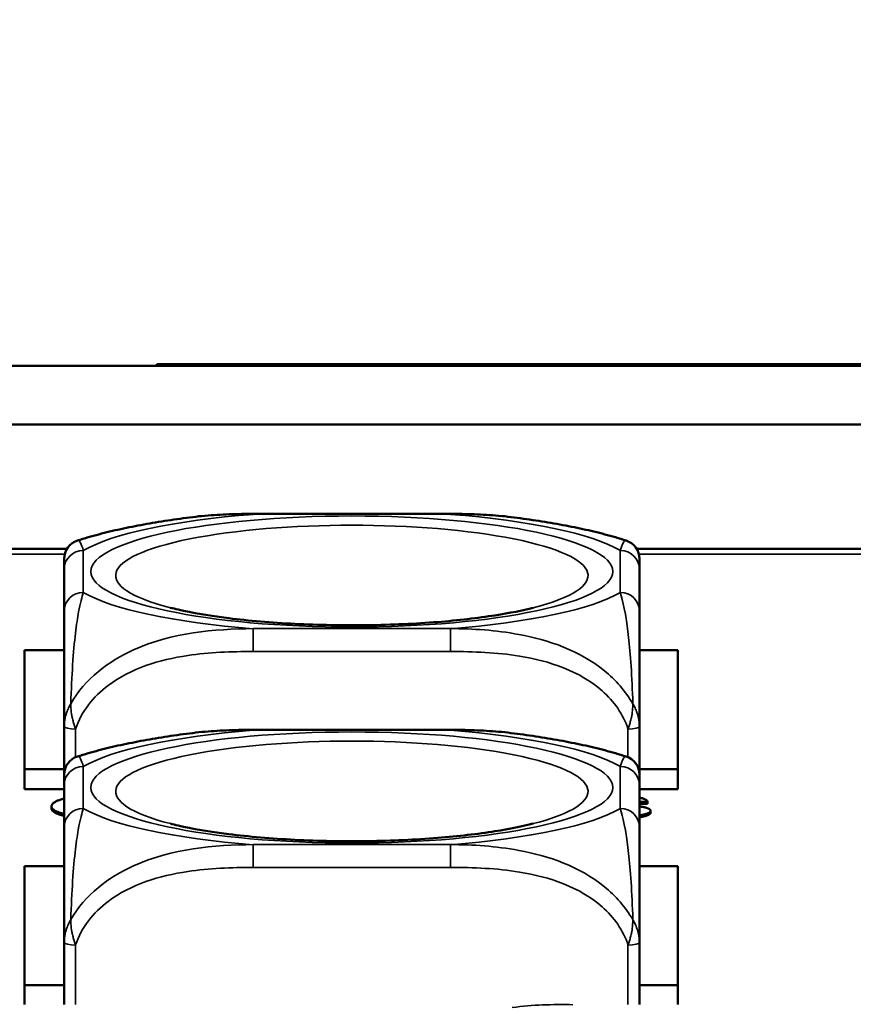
# Model space of a CAD drawing. Header units: inches. Extents: x 3.3 to 58.3, y 0.8 to 38.3.
# Tile 17 of 162: x 22.994 to 23.85, y 4.209 to 5.219. Entities that reach past the tile are written whole.
import ezdxf

# ---------------------------------------------------------------- set-up
doc = ezdxf.new("R2010")
doc.units = ezdxf.units.IN
doc.header["$MEASUREMENT"] = 0
for name, color, linetype, lineweight in [('Dimension (ANSI)', 7, 'Continuous', 25), ('Visible (ANSI)', 7, 'Continuous', 50), ('Visible Narrow (ANSI)', 7, 'Continuous', 35)]:
    doc.layers.add(name, color=color, linetype=linetype, lineweight=lineweight)
doc.styles.add('Note Text (ANSI)', font='tahoma.ttf')
doc.dimstyles.new('Default (ANSI)', dxfattribs={"dimtxt": 0.75, "dimasz": 0.098425, "dimexe": 0.125, "dimexo": 0.0625, "dimgap": 0.031496, "dimtad": 0, "dimtih": 1, "dimtoh": 1, "dimrnd": 1e-08, "dimzin": 4, "dimdsep": 46, "dimtxsty": 'Note Text (ANSI)', "dimcen": 0.09, "dimdle": 0.393701, "dimclrd": 256, "dimclre": 256, "dimclrt": 256, "dimadec": 0, "dimazin": 1, "dimtfac": 0.16, "dimtofl": 0, "dimtmove": 0, "dimatfit": 3, "dimfxl": 1, "dimtolj": 1, "dimtzin": 4, "dimlwd": -1, "dimlwe": -1, "dimarcsym": 0})

# ---------------------------------------------------------------- blocks, each defined once
blk = doc.blocks.new('*D5')
at = {"layer": 'Defpoints', "color": 0}
for p in [(42.8391, 9.2008), (21.1391, 4.6703), (42.8391, 4.6703)]:
    blk.add_point(p, dxfattribs=at)
at = {"layer": 'Dimension (ANSI)'}
for p, q in [((21.1391, 4.7328), (21.1391, 9.3258)), ((42.8391, 4.7328), (42.8391, 9.3258)), ((21.2375, 9.2008), (30.7235, 9.2008)), ((42.7406, 9.2008), (33.2546, 9.2008))]:
    blk.add_line(p, q, dxfattribs=at)
for points in [[(21.2375, 9.2172), (21.2375, 9.1844), (21.1391, 9.2008)], [(42.7406, 9.2172), (42.7406, 9.1844), (42.8391, 9.2008)]]:
    blk.add_solid(points, dxfattribs=at)
at = {"layer": 'Dimension (ANSI)', "insert": (30.755, 9.5914), "char_height": 0.75, "attachment_point": 1, "style": 'Note Text (ANSI)'}
blk.add_mtext('\\A1;21.70', dxfattribs=at)

msp = doc.modelspace()

# ---------------------------------------------------------------- linework, layer by layer
at = {"layer": 'Visible (ANSI)'}
for p, q in [((25.0412, 4.8635), (22.0612, 4.8635)), ((23.1348, 4.8655), (23.6002, 4.8655)), ((23.1348, 4.8655), (23.1348, 4.8635)), ((23.6002, 4.8655), (23.6002, 4.8635)), ((23.606, 4.8655), (23.606, 4.8635)), ((23.6129, 4.8655), (23.7691, 4.8655)), ((23.6129, 4.8655), (23.6129, 4.8635)), ((23.7691, 4.8655), (23.7691, 4.8635)), ((23.775, 4.8655), (23.775, 4.8635)), ((23.7925, 4.8655), (23.7925, 4.8635)), ((23.8216, 4.8655), (23.8216, 4.8635)), ((22.0012, 4.8035), (25.1012, 4.8035)), ((23.2337, 4.7117), (23.436, 4.7117)), ((22.7152, 4.676), (23.0425, 4.676)), ((23.6272, 4.676), (23.9545, 4.676)), ((23.0396, 4.6549), (23.0396, 4.6119)), ((23.6301, 4.6119), (23.6301, 4.6549)), ((22.9991, 4.4292), (22.9991, 4.5719)), ((22.9991, 4.5719), (23.0396, 4.5719)), ((23.6301, 4.5719), (23.6696, 4.5719)), ((23.6696, 4.5719), (23.6696, 4.4292)), ((23.0396, 4.4935), (23.0396, 4.4441)), ((23.2337, 4.4902), (23.436, 4.4902)), ((23.6301, 4.4441), (23.6301, 4.4935)), ((23.0396, 4.4498), (22.9991, 4.4498)), ((23.6696, 4.4498), (23.6301, 4.4498)), ((23.0396, 4.4292), (22.9991, 4.4292)), ((23.0396, 4.4333), (23.0396, 4.3903)), ((23.6301, 4.3903), (23.6301, 4.4333)), ((23.6696, 4.4292), (23.6301, 4.4292)), ((23.6385, 4.4164), (23.6301, 4.4162)), ((23.6385, 4.4144), (23.6385, 4.4164)), ((23.0267, 4.4095), (23.0267, 4.4114)), ((23.6385, 4.4144), (23.6301, 4.4143)), ((23.6415, 4.4051), (23.6415, 4.4071)), ((22.9991, 4.3504), (23.0396, 4.3504)), ((22.9991, 4.2085), (22.9991, 4.3504)), ((23.6301, 4.3504), (23.6696, 4.3504)), ((23.6696, 4.3504), (23.6696, 4.2085)), ((23.0396, 4.2719), (23.0396, 4.2085)), ((23.6301, 4.2085), (23.6301, 4.2719)), ((23.0396, 4.2283), (22.9991, 4.2283)), ((23.6696, 4.2283), (23.6301, 4.2283))]:
    msp.add_line(p, q, dxfattribs=at)
for centre, start, end in [((23.0593, 4.6656), 107.6432, 180), ((23.6104, 4.6656), 0, 72.3568), ((23.0593, 4.4441), 107.6432, 180), ((23.6104, 4.4441), 0, 72.3568)]:
    msp.add_arc(centre, 0.0197, start, end, dxfattribs=at)
for points, degree, knots in [([(23.606, 4.8655), (23.6044, 4.8655), (23.6025, 4.8655), (23.6004, 4.8655), (23.6002, 4.8655)], 3, [0, 0, 0, 0, 0.02224515, 0.02515265, 0.02515265, 0.02515265, 0.02515265]), ([(23.6129, 4.8655), (23.6129, 4.8655), (23.6129, 4.8655), (23.6124, 4.8655), (23.6102, 4.8655), (23.6074, 4.8655), (23.606, 4.8655)], 3, [0.06424665, 0.06424665, 0.06424665, 0.06424665, 0.06458032, 0.09123103, 0.1149679, 0.13708268, 0.13708268, 0.13708268, 0.13708268]), ([(23.775, 4.8655), (23.7738, 4.8655), (23.7715, 4.8655), (23.7696, 4.8655), (23.7691, 4.8655), (23.7691, 4.8655)], 3, [0, 0, 0, 0, 0.0333844, 0.0670511, 0.1014728, 0.1014728, 0.1014728, 0.1014728]), ([(23.7925, 4.8655), (23.79, 4.8655), (23.7851, 4.8655), (23.7792, 4.8655), (23.7764, 4.8655), (23.775, 4.8655)], 3, [0, 0, 0, 0, 0.03136309, 0.06328878, 0.09650594, 0.09650594, 0.09650594, 0.09650594]), ([(23.8216, 4.8655), (23.8178, 4.8655), (23.8105, 4.8655), (23.8006, 4.8655), (23.7952, 4.8655), (23.7925, 4.8655)], 3, [0, 0, 0, 0, 0.03240849, 0.06376327, 0.0950462, 0.0950462, 0.0950462, 0.0950462]), ([(23.9025, 4.8655), (23.8986, 4.8655), (23.8905, 4.8655), (23.8767, 4.8655), (23.862, 4.8655), (23.8473, 4.8655), (23.8336, 4.8655), (23.8255, 4.8655), (23.8216, 4.8655)], 3, [0, 0, 0, 0, 0.0324853, 0.0673531, 0.1059145, 0.1444931, 0.179353, 0.2118217, 0.2118217, 0.2118217, 0.2118217]), ([(23.1716, 4.7085), (23.1629, 4.7074), (23.1544, 4.7062), (23.1376, 4.7037), (23.1294, 4.7023), (23.1133, 4.6994), (23.1054, 4.6978), (23.09, 4.6945), (23.0825, 4.6927), (23.0677, 4.6888), (23.0605, 4.6867), (23.0533, 4.6844)], 3, [3.667393, 3.667393, 3.667393, 3.667393, 3.7579435, 3.7579435, 3.8484939, 3.8484939, 3.9390443, 3.9390443, 4.0295947, 4.0295947, 4.1201451, 4.1201451, 4.1201451, 4.1201451]), ([(23.1716, 4.7085), (23.1758, 4.709), (23.18, 4.7095), (23.1883, 4.7102), (23.1925, 4.7105), (23.2008, 4.711), (23.205, 4.7112), (23.2133, 4.7115), (23.2174, 4.7116), (23.2256, 4.7117), (23.2296, 4.7117), (23.2337, 4.7117)], 3, [-0.408153, -0.408153, -0.408153, -0.408153, -0.3779132, -0.3779132, -0.3476733, -0.3476733, -0.3174335, -0.3174335, -0.2871936, -0.2871936, -0.2569537, -0.2569537, -0.2569537, -0.2569537]), ([(23.436, 4.7117), (23.4401, 4.7117), (23.4441, 4.7117), (23.4523, 4.7116), (23.4564, 4.7115), (23.4647, 4.7112), (23.4689, 4.711), (23.4772, 4.7105), (23.4814, 4.7102), (23.4897, 4.7095), (23.4939, 4.709), (23.4981, 4.7085)], 3, [0.2569517, 0.2569517, 0.2569517, 0.2569517, 0.2872237, 0.2872237, 0.3174956, 0.3174956, 0.3477676, 0.3477676, 0.3780395, 0.3780395, 0.4083115, 0.4083115, 0.4083115, 0.4083115]), ([(23.6164, 4.6844), (23.6093, 4.6867), (23.602, 4.6888), (23.5872, 4.6927), (23.5797, 4.6945), (23.5643, 4.6978), (23.5564, 4.6994), (23.5403, 4.7023), (23.5321, 4.7037), (23.5153, 4.7062), (23.5068, 4.7074), (23.4981, 4.7085)], 3, [2.1581559, 2.1581559, 2.1581559, 2.1581559, 2.2487063, 2.2487063, 2.3392567, 2.3392567, 2.4298072, 2.4298072, 2.5203576, 2.5203576, 2.610908, 2.610908, 2.610908, 2.610908]), ([(23.0396, 4.6656), (23.0396, 4.6656), (23.0396, 4.6655), (23.0396, 4.6651), (23.0396, 4.6637), (23.0396, 4.6597), (23.0396, 4.6549)], 3, [-0.469118, -0.469118, -0.469118, -0.469118, -0.427691, -0.427691, -0.427691, -0.2569517, -0.2569517, -0.2569517, -0.2569517]), ([(23.6301, 4.6549), (23.6301, 4.66), (23.6301, 4.6642), (23.6301, 4.6653), (23.6301, 4.6655), (23.6301, 4.6656), (23.6301, 4.6656)], 3, [0.2569537, 0.2569537, 0.2569537, 0.2569537, 0.4371919, 0.4371919, 0.4371919, 0.468946, 0.468946, 0.468946, 0.468946]), ([(23.0396, 4.6119), (23.0396, 4.6068), (23.0396, 4.6008), (23.0396, 4.592), (23.0396, 4.5805), (23.0396, 4.5637), (23.0396, 4.5382), (23.0396, 4.5251), (23.0396, 4.5097), (23.0396, 4.4935)], 3, [0.2569537, 0.2569537, 0.2569537, 0.2569537, 0.4371919, 0.4371919, 0.4371919, 0.6739428, 0.6739428, 0.6739428, 0.7963818, 0.7963818, 0.7963818, 0.7963818]), ([(23.521, 4.6155), (23.5103, 4.6127), (23.4969, 4.61), (23.4642, 4.6049), (23.4442, 4.6025), (23.4001, 4.599), (23.3758, 4.5979), (23.3262, 4.5972), (23.3008, 4.5977), (23.2523, 4.6001), (23.2292, 4.6021), (23.1887, 4.6072), (23.171, 4.6103), (23.1539, 4.6142), (23.1512, 4.6148), (23.1487, 4.6155)], 3, [5.410065, 5.410065, 5.410065, 5.410065, 5.649234, 5.649234, 5.925689, 5.925689, 6.220276, 6.220276, 6.52089, 6.52089, 6.81919, 6.81919, 7.104492, 7.104492, 7.16119, 7.16119, 7.16119, 7.16119]), ([(23.6301, 4.4935), (23.6301, 4.5126), (23.6301, 4.5307), (23.6301, 4.5453), (23.6301, 4.5679), (23.6301, 4.5829), (23.6301, 4.5934), (23.6301, 4.6015), (23.6301, 4.6071), (23.6301, 4.6119)], 3, [-0.7968224, -0.7968224, -0.7968224, -0.7968224, -0.6514613, -0.6514613, -0.6514613, -0.427691, -0.427691, -0.427691, -0.2569517, -0.2569517, -0.2569517, -0.2569517]), ([(23.1716, 4.4869), (23.1629, 4.4858), (23.1544, 4.4847), (23.1376, 4.4821), (23.1294, 4.4808), (23.1133, 4.4778), (23.1054, 4.4762), (23.09, 4.4729), (23.0825, 4.4711), (23.0677, 4.4672), (23.0605, 4.4651), (23.0533, 4.4628)], 3, [3.667393, 3.667393, 3.667393, 3.667393, 3.7579435, 3.7579435, 3.8484939, 3.8484939, 3.9390443, 3.9390443, 4.0295947, 4.0295947, 4.1201451, 4.1201451, 4.1201451, 4.1201451]), ([(23.1716, 4.4869), (23.1758, 4.4874), (23.18, 4.4879), (23.1883, 4.4886), (23.1925, 4.4889), (23.2008, 4.4894), (23.205, 4.4896), (23.2133, 4.4899), (23.2174, 4.49), (23.2256, 4.4901), (23.2296, 4.4902), (23.2337, 4.4902)], 3, [-0.408153, -0.408153, -0.408153, -0.408153, -0.3779132, -0.3779132, -0.3476733, -0.3476733, -0.3174335, -0.3174335, -0.2871936, -0.2871936, -0.2569537, -0.2569537, -0.2569537, -0.2569537]), ([(23.436, 4.4902), (23.4401, 4.4902), (23.4441, 4.4901), (23.4523, 4.49), (23.4564, 4.4899), (23.4647, 4.4896), (23.4689, 4.4894), (23.4772, 4.4889), (23.4814, 4.4886), (23.4897, 4.4879), (23.4939, 4.4874), (23.4981, 4.4869)], 3, [0.2569517, 0.2569517, 0.2569517, 0.2569517, 0.2872237, 0.2872237, 0.3174956, 0.3174956, 0.3477676, 0.3477676, 0.3780395, 0.3780395, 0.4083115, 0.4083115, 0.4083115, 0.4083115]), ([(23.6164, 4.4628), (23.6093, 4.4651), (23.602, 4.4672), (23.5872, 4.4711), (23.5797, 4.4729), (23.5643, 4.4762), (23.5564, 4.4778), (23.5403, 4.4808), (23.5321, 4.4821), (23.5153, 4.4847), (23.5068, 4.4858), (23.4981, 4.4869)], 3, [2.1581559, 2.1581559, 2.1581559, 2.1581559, 2.2487063, 2.2487063, 2.3392567, 2.3392567, 2.4298072, 2.4298072, 2.5203576, 2.5203576, 2.610908, 2.610908, 2.610908, 2.610908]), ([(23.0396, 4.4441), (23.0396, 4.4441), (23.0396, 4.4439), (23.0396, 4.4435), (23.0396, 4.4421), (23.0396, 4.4381), (23.0396, 4.4333)], 3, [-0.469118, -0.469118, -0.469118, -0.469118, -0.427691, -0.427691, -0.427691, -0.2569517, -0.2569517, -0.2569517, -0.2569517]), ([(23.6301, 4.4333), (23.6301, 4.4384), (23.6301, 4.4426), (23.6301, 4.4437), (23.6301, 4.4439), (23.6301, 4.4441), (23.6301, 4.4441)], 3, [0.2569537, 0.2569537, 0.2569537, 0.2569537, 0.4371919, 0.4371919, 0.4371919, 0.468946, 0.468946, 0.468946, 0.468946]), ([(23.6301, 4.4206), (23.6321, 4.4202), (23.6382, 4.4182), (23.6385, 4.4164)], 2, [1.671314, 1.671314, 1.671314, 2, 3, 3, 3]), ([(23.0396, 4.4039), (23.0353, 4.4049), (23.0267, 4.4086), (23.0267, 4.4114)], 2, [1.493501, 1.493501, 1.493501, 2, 3, 3, 3]), ([(23.0396, 4.4019), (23.0353, 4.4029), (23.0267, 4.4067), (23.0267, 4.4095)], 2, [1.493501, 1.493501, 1.493501, 2, 3, 3, 3]), ([(23.6301, 4.4116), (23.6347, 4.411), (23.6415, 4.4088), (23.6415, 4.4071)], 2, [0.359193, 0.359193, 0.359193, 1, 2, 2, 2]), ([(23.6415, 4.4071), (23.6415, 4.4054), (23.6342, 4.403), (23.6301, 4.4024)], 2, [0, 0, 0, 1, 1.58838, 1.58838, 1.58838]), ([(23.6415, 4.4051), (23.6415, 4.4034), (23.6342, 4.4011), (23.6301, 4.4004)], 2, [0, 0, 0, 1, 1.58838, 1.58838, 1.58838]), ([(23.0396, 4.3903), (23.0396, 4.3852), (23.0396, 4.3792), (23.0396, 4.3704), (23.0396, 4.3589), (23.0396, 4.3421), (23.0396, 4.3166), (23.0396, 4.3035), (23.0396, 4.2881), (23.0396, 4.2719)], 3, [0.2569537, 0.2569537, 0.2569537, 0.2569537, 0.4371919, 0.4371919, 0.4371919, 0.6739428, 0.6739428, 0.6739428, 0.7963818, 0.7963818, 0.7963818, 0.7963818]), ([(23.521, 4.3939), (23.5103, 4.3912), (23.4969, 4.3884), (23.4642, 4.3833), (23.4442, 4.381), (23.4001, 4.3774), (23.3758, 4.3763), (23.3262, 4.3756), (23.3008, 4.3761), (23.2523, 4.3786), (23.2292, 4.3806), (23.1887, 4.3857), (23.171, 4.3887), (23.1539, 4.3926), (23.1512, 4.3932), (23.1487, 4.3939)], 3, [5.410065, 5.410065, 5.410065, 5.410065, 5.649234, 5.649234, 5.925689, 5.925689, 6.220276, 6.220276, 6.52089, 6.52089, 6.81919, 6.81919, 7.104492, 7.104492, 7.16119, 7.16119, 7.16119, 7.16119]), ([(23.6301, 4.2719), (23.6301, 4.291), (23.6301, 4.3091), (23.6301, 4.3238), (23.6301, 4.3463), (23.6301, 4.3613), (23.6301, 4.3718), (23.6301, 4.3799), (23.6301, 4.3855), (23.6301, 4.3903)], 3, [-0.7968224, -0.7968224, -0.7968224, -0.7968224, -0.6514613, -0.6514613, -0.6514613, -0.427691, -0.427691, -0.427691, -0.2569517, -0.2569517, -0.2569517, -0.2569517])]:
    msp.add_open_spline(points, degree=degree, knots=knots, dxfattribs=at)
msp.add_open_spline([(23.0267, 4.4114), (23.0267, 4.4166), (23.0396, 4.4196)], degree=2, dxfattribs=at)
at = {"layer": 'Visible Narrow (ANSI)'}
for p, q in [((23.2337, 4.7117), (23.2337, 4.7113)), ((23.2337, 4.7113), (23.436, 4.7113)), ((23.436, 4.7117), (23.436, 4.7113)), ((23.0401, 4.6703), (22.7176, 4.6703)), ((23.0593, 4.6311), (23.0593, 4.6742)), ((23.6104, 4.6742), (23.6104, 4.6311)), ((23.9521, 4.6703), (23.6296, 4.6703)), ((23.436, 4.594), (23.2337, 4.594)), ((23.2337, 4.5705), (23.2337, 4.594)), ((23.436, 4.5705), (23.436, 4.594)), ((23.2337, 4.5705), (23.436, 4.5705)), ((23.0514, 4.4621), (23.0514, 4.491)), ((23.2337, 4.4902), (23.2337, 4.4897)), ((23.2337, 4.4897), (23.436, 4.4897)), ((23.436, 4.4902), (23.436, 4.4897)), ((23.6183, 4.491), (23.6183, 4.4621)), ((23.0593, 4.4095), (23.0593, 4.4526)), ((23.6104, 4.4526), (23.6104, 4.4095)), ((23.436, 4.3724), (23.2337, 4.3724)), ((23.2337, 4.349), (23.2337, 4.3724)), ((23.436, 4.349), (23.436, 4.3724)), ((23.2337, 4.349), (23.436, 4.349)), ((23.0514, 4.2085), (23.0514, 4.2694)), ((23.6183, 4.2694), (23.6183, 4.2085))]:
    msp.add_line(p, q, dxfattribs=at)
for centre, major_axis, ratio, start_param, end_param in [((23.3349, 4.6526), (-0.2936, 0), 0.21286, 5.064156, 5.931419), ((23.3349, 4.6526), (0.2936, 0), 0.21286, 0.351767, 1.21903), ((23.3349, 4.6485), (-0.2424, 0), 0.21286, 2.446359, 6.978419), ((23.0593, 4.6549), (-0.0197, 0), 0.977083, 4.712389, 6.283185), ((23.6104, 4.6549), (0.0197, 0), 0.977083, 0, 1.570796), ((23.0593, 4.6119), (-0.0197, 0), 0.977083, 4.712389, 6.283185), ((23.3349, 4.6526), (-0.2936, 0), 0.21286, 0.351767, 1.21903), ((23.3349, 4.6526), (0.2936, 0), 0.21286, 5.064156, 5.931419), ((23.6104, 4.6119), (0.0197, 0), 0.977083, 0, 1.570796), ((23.0514, 4.4935), (-0.0118, 0), 0.21286, 0, 1.570796), ((23.3349, 4.431), (-0.2936, 0), 0.21286, 5.064156, 5.931419), ((23.3349, 4.431), (0.2936, 0), 0.21286, 0.351767, 1.21903), ((23.6183, 4.4935), (0.0118, 0), 0.21286, 4.712389, 6.283185), ((23.3349, 4.427), (-0.2424, 0), 0.21286, 2.446359, 6.978419), ((23.0593, 4.4333), (-0.0197, 0), 0.977083, 4.712389, 6.283185), ((23.6104, 4.4333), (0.0197, 0), 0.977083, 0, 1.570796), ((23.0593, 4.3903), (-0.0197, 0), 0.977083, 4.712389, 6.283185), ((23.3349, 4.431), (-0.2936, 0), 0.21286, 0.351767, 1.21903), ((23.3349, 4.431), (0.2936, 0), 0.21286, 5.064156, 5.931419), ((23.6104, 4.3903), (0.0197, 0), 0.977083, 0, 1.570796), ((23.0514, 4.2719), (-0.0118, 0), 0.21286, 0, 1.570796), ((23.6183, 4.2719), (0.0118, 0), 0.21286, 4.712389, 6.283185)]:
    msp.add_ellipse(centre, major_axis=major_axis, ratio=ratio, start_param=start_param, end_param=end_param, dxfattribs=at)
for centre in [(23.3349, 4.6526), (23.3349, 4.431)]:
    msp.add_ellipse(centre, major_axis=(-0.2678, 0), ratio=0.21286, dxfattribs=at)
for points in [[(23.1716, 4.7085), (23.1924, 4.7112), (23.213, 4.7118), (23.2337, 4.7113)], [(23.436, 4.7113), (23.4565, 4.7116), (23.4775, 4.7113), (23.4984, 4.7086)], [(23.0593, 4.6742), (23.0576, 4.6804), (23.0554, 4.6853), (23.0533, 4.6845)], [(23.1716, 4.4869), (23.1924, 4.4896), (23.213, 4.4903), (23.2337, 4.4897)], [(23.436, 4.4897), (23.4565, 4.49), (23.4775, 4.4897), (23.4984, 4.4871)], [(23.0593, 4.4526), (23.0576, 4.4588), (23.0554, 4.4637), (23.0533, 4.4629)], [(23.4996, 4.2053), (23.5204, 4.208), (23.541, 4.2086), (23.5617, 4.2081)]]:
    msp.add_open_spline(points, degree=3, dxfattribs=at)
for points, knots in [([(23.6164, 4.6844), (23.616, 4.6845), (23.6156, 4.6844), (23.6135, 4.6831), (23.6119, 4.6795), (23.6104, 4.6742)], [-0.468946, -0.468946, -0.468946, -0.468946, -0.427691, -0.427691, -0.2569537, -0.2569537, -0.2569537, -0.2569537]), ([(23.0464, 4.517), (23.0469, 4.5313), (23.0476, 4.545), (23.05, 4.5824), (23.0523, 4.5996), (23.0562, 4.6202), (23.0579, 4.6265), (23.0593, 4.6311)], [-0.7478145, -0.7478145, -0.7478145, -0.7478145, -0.6493253, -0.6493253, -0.427691, -0.427691, -0.2569537, -0.2569537, -0.2569537, -0.2569537]), ([(23.6104, 4.6311), (23.6128, 4.6226), (23.6161, 4.6108), (23.6208, 4.5684), (23.6224, 4.5452), (23.6233, 4.517)], [0.2569517, 0.2569517, 0.2569517, 0.2569517, 0.5559983, 0.5559983, 0.7482818, 0.7482818, 0.7482818, 0.7482818]), ([(23.2337, 4.594), (23.1932, 4.5936), (23.1509, 4.5901), (23.0852, 4.5607), (23.0608, 4.5423), (23.0464, 4.517)], [0.2569517, 0.2569517, 0.2569517, 0.2569517, 0.5559983, 0.5559983, 0.7482818, 0.7482818, 0.7482818, 0.7482818]), ([(23.6233, 4.517), (23.6156, 4.5298), (23.6056, 4.5415), (23.5686, 4.5715), (23.5369, 4.5824), (23.4826, 4.5924), (23.4594, 4.594), (23.436, 4.594)], [-0.7478145, -0.7478145, -0.7478145, -0.7478145, -0.6493253, -0.6493253, -0.427691, -0.427691, -0.2569537, -0.2569537, -0.2569537, -0.2569537]), ([(23.0514, 4.491), (23.0571, 4.5088), (23.0696, 4.5243), (23.0848, 4.5357), (23.1083, 4.5533), (23.1374, 4.5621), (23.1665, 4.5664), (23.1886, 4.5697), (23.2113, 4.5705), (23.2337, 4.5705)], [-0.7968224, -0.7968224, -0.7968224, -0.7968224, -0.6514613, -0.6514613, -0.6514613, -0.427691, -0.427691, -0.427691, -0.2569517, -0.2569517, -0.2569517, -0.2569517]), ([(23.436, 4.5705), (23.4597, 4.5705), (23.4837, 4.5696), (23.507, 4.5658), (23.5377, 4.5608), (23.5686, 4.5506), (23.5918, 4.5301), (23.6038, 4.5195), (23.6135, 4.5061), (23.6183, 4.491)], [0.2569537, 0.2569537, 0.2569537, 0.2569537, 0.4371919, 0.4371919, 0.4371919, 0.6739428, 0.6739428, 0.6739428, 0.7963818, 0.7963818, 0.7963818, 0.7963818]), ([(23.0464, 4.517), (23.0456, 4.5156), (23.0448, 4.5142), (23.0434, 4.5111), (23.0427, 4.5095), (23.0418, 4.5069), (23.0415, 4.5059), (23.0411, 4.5044), (23.0409, 4.5039), (23.0406, 4.5026), (23.0405, 4.5018), (23.0401, 4.4998), (23.0399, 4.4986), (23.0396, 4.4961), (23.0396, 4.4948), (23.0396, 4.4935)], [-0.00023197, -0.00023197, -0.00023197, -0.00023197, 0.00913095, 0.00913095, 0.01983142, 0.01983142, 0.02651922, 0.02651922, 0.02986312, 0.02986312, 0.03521335, 0.03521335, 0.04377373, 0.04377373, 0.0532704, 0.0532704, 0.0532704, 0.0532704]), ([(23.0514, 4.491), (23.0509, 4.4924), (23.0504, 4.4938), (23.0495, 4.4966), (23.0491, 4.4979), (23.0485, 4.5001), (23.0483, 4.501), (23.048, 4.5024), (23.0479, 4.5029), (23.0475, 4.5046), (23.0473, 4.5057), (23.0469, 4.5086), (23.0467, 4.5104), (23.0465, 4.5138), (23.0464, 4.5154), (23.0464, 4.517)], [-0.0532704, -0.0532704, -0.0532704, -0.0532704, -0.04377373, -0.04377373, -0.03521335, -0.03521335, -0.02986312, -0.02986312, -0.02651922, -0.02651922, -0.01983142, -0.01983142, -0.00913095, -0.00913095, 0.00023197, 0.00023197, 0.00023197, 0.00023197]), ([(23.6233, 4.517), (23.6233, 4.5154), (23.6232, 4.5138), (23.623, 4.5104), (23.6228, 4.5086), (23.6224, 4.5057), (23.6222, 4.5046), (23.6218, 4.5029), (23.6217, 4.5024), (23.6214, 4.501), (23.6212, 4.5001), (23.6206, 4.4979), (23.6202, 4.4966), (23.6194, 4.4938), (23.6189, 4.4924), (23.6183, 4.491)], [-0.00023197, -0.00023197, -0.00023197, -0.00023197, 0.00913095, 0.00913095, 0.01983142, 0.01983142, 0.02651922, 0.02651922, 0.02986312, 0.02986312, 0.03521335, 0.03521335, 0.04377373, 0.04377373, 0.0532704, 0.0532704, 0.0532704, 0.0532704]), ([(23.6301, 4.4935), (23.6301, 4.4948), (23.6301, 4.4961), (23.6298, 4.4986), (23.6296, 4.4998), (23.6292, 4.5018), (23.6291, 4.5026), (23.6288, 4.5039), (23.6286, 4.5044), (23.6282, 4.5059), (23.6279, 4.5069), (23.627, 4.5095), (23.6263, 4.5111), (23.6249, 4.5142), (23.6241, 4.5156), (23.6233, 4.517)], [-0.0532704, -0.0532704, -0.0532704, -0.0532704, -0.04377373, -0.04377373, -0.03521335, -0.03521335, -0.02986312, -0.02986312, -0.02651922, -0.02651922, -0.01983142, -0.01983142, -0.00913095, -0.00913095, 0.00023197, 0.00023197, 0.00023197, 0.00023197]), ([(23.6164, 4.4628), (23.616, 4.4629), (23.6156, 4.4629), (23.6135, 4.4615), (23.6119, 4.4579), (23.6104, 4.4526)], [-0.468946, -0.468946, -0.468946, -0.468946, -0.427691, -0.427691, -0.2569537, -0.2569537, -0.2569537, -0.2569537]), ([(23.0464, 4.2954), (23.0469, 4.3097), (23.0476, 4.3234), (23.05, 4.3608), (23.0523, 4.378), (23.0562, 4.3986), (23.0579, 4.4049), (23.0593, 4.4095)], [-0.7478145, -0.7478145, -0.7478145, -0.7478145, -0.6493253, -0.6493253, -0.427691, -0.427691, -0.2569537, -0.2569537, -0.2569537, -0.2569537]), ([(23.6104, 4.4095), (23.6128, 4.401), (23.6161, 4.3893), (23.6208, 4.3468), (23.6224, 4.3236), (23.6233, 4.2954)], [0.2569517, 0.2569517, 0.2569517, 0.2569517, 0.5559983, 0.5559983, 0.7482818, 0.7482818, 0.7482818, 0.7482818]), ([(23.2337, 4.3724), (23.1932, 4.372), (23.1509, 4.3685), (23.0852, 4.3391), (23.0608, 4.3208), (23.0464, 4.2954)], [0.2569517, 0.2569517, 0.2569517, 0.2569517, 0.5559983, 0.5559983, 0.7482818, 0.7482818, 0.7482818, 0.7482818]), ([(23.6233, 4.2954), (23.6156, 4.3082), (23.6056, 4.3199), (23.5686, 4.3499), (23.5369, 4.3609), (23.4826, 4.3708), (23.4594, 4.3724), (23.436, 4.3724)], [-0.7478145, -0.7478145, -0.7478145, -0.7478145, -0.6493253, -0.6493253, -0.427691, -0.427691, -0.2569537, -0.2569537, -0.2569537, -0.2569537]), ([(23.0514, 4.2694), (23.0571, 4.2873), (23.0696, 4.3027), (23.0848, 4.3141), (23.1083, 4.3317), (23.1374, 4.3405), (23.1665, 4.3448), (23.1886, 4.3482), (23.2113, 4.349), (23.2337, 4.349)], [-0.7968224, -0.7968224, -0.7968224, -0.7968224, -0.6514613, -0.6514613, -0.6514613, -0.427691, -0.427691, -0.427691, -0.2569517, -0.2569517, -0.2569517, -0.2569517]), ([(23.436, 4.349), (23.4597, 4.349), (23.4837, 4.3481), (23.507, 4.3442), (23.5377, 4.3392), (23.5686, 4.329), (23.5918, 4.3085), (23.6038, 4.2979), (23.6135, 4.2845), (23.6183, 4.2694)], [0.2569537, 0.2569537, 0.2569537, 0.2569537, 0.4371919, 0.4371919, 0.4371919, 0.6739428, 0.6739428, 0.6739428, 0.7963818, 0.7963818, 0.7963818, 0.7963818]), ([(23.0464, 4.2954), (23.0456, 4.294), (23.0448, 4.2926), (23.0434, 4.2895), (23.0427, 4.2879), (23.0418, 4.2853), (23.0415, 4.2843), (23.0411, 4.2828), (23.0409, 4.2823), (23.0406, 4.281), (23.0405, 4.2802), (23.0401, 4.2782), (23.0399, 4.277), (23.0396, 4.2745), (23.0396, 4.2732), (23.0396, 4.2719)], [-0.00023197, -0.00023197, -0.00023197, -0.00023197, 0.00913095, 0.00913095, 0.01983142, 0.01983142, 0.02651922, 0.02651922, 0.02986312, 0.02986312, 0.03521335, 0.03521335, 0.04377373, 0.04377373, 0.0532704, 0.0532704, 0.0532704, 0.0532704]), ([(23.0514, 4.2694), (23.0509, 4.2708), (23.0504, 4.2722), (23.0495, 4.275), (23.0491, 4.2763), (23.0485, 4.2785), (23.0483, 4.2794), (23.048, 4.2808), (23.0479, 4.2814), (23.0475, 4.283), (23.0473, 4.2841), (23.0469, 4.287), (23.0467, 4.2888), (23.0465, 4.2922), (23.0464, 4.2938), (23.0464, 4.2954)], [-0.0532704, -0.0532704, -0.0532704, -0.0532704, -0.04377373, -0.04377373, -0.03521335, -0.03521335, -0.02986312, -0.02986312, -0.02651922, -0.02651922, -0.01983142, -0.01983142, -0.00913095, -0.00913095, 0.00023197, 0.00023197, 0.00023197, 0.00023197]), ([(23.6233, 4.2954), (23.6233, 4.2938), (23.6232, 4.2922), (23.623, 4.2888), (23.6228, 4.287), (23.6224, 4.2841), (23.6222, 4.283), (23.6218, 4.2814), (23.6217, 4.2808), (23.6214, 4.2794), (23.6212, 4.2785), (23.6206, 4.2763), (23.6202, 4.275), (23.6194, 4.2722), (23.6189, 4.2708), (23.6183, 4.2694)], [-0.00023197, -0.00023197, -0.00023197, -0.00023197, 0.00913095, 0.00913095, 0.01983142, 0.01983142, 0.02651922, 0.02651922, 0.02986312, 0.02986312, 0.03521335, 0.03521335, 0.04377373, 0.04377373, 0.0532704, 0.0532704, 0.0532704, 0.0532704]), ([(23.6301, 4.2719), (23.6301, 4.2732), (23.6301, 4.2745), (23.6298, 4.277), (23.6296, 4.2782), (23.6292, 4.2802), (23.6291, 4.281), (23.6288, 4.2823), (23.6286, 4.2828), (23.6282, 4.2843), (23.6279, 4.2853), (23.627, 4.2879), (23.6263, 4.2895), (23.6249, 4.2926), (23.6241, 4.294), (23.6233, 4.2954)], [-0.0532704, -0.0532704, -0.0532704, -0.0532704, -0.04377373, -0.04377373, -0.03521335, -0.03521335, -0.02986312, -0.02986312, -0.02651922, -0.02651922, -0.01983142, -0.01983142, -0.00913095, -0.00913095, 0.00023197, 0.00023197, 0.00023197, 0.00023197])]:
    msp.add_open_spline(points, degree=3, knots=knots, dxfattribs=at)

# ---------------------------------------------------------------- dimensions: what is measured, and where the dimension line sits
at = {"layer": 'Dimension (ANSI)'}
dim = msp.add_linear_dim(base=(42.8391, 9.2008), p1=(21.1391, 4.6703), p2=(42.8391, 4.6703), angle=180, dimstyle='Default (ANSI)', override={"dimtih": 0, "dimtoh": 0, "dimdec": 2, "dimtp": 0, "dimtm": 0, "dimtdec": 2, "dimatfit": 1}, dxfattribs=at)
dim.commit()
dim.dimension.update_dxf_attribs({"geometry": '*D5', "text_midpoint": (31.9891, 9.2008), "dimtype": 160})

doc.saveas('drawing.dxf')
